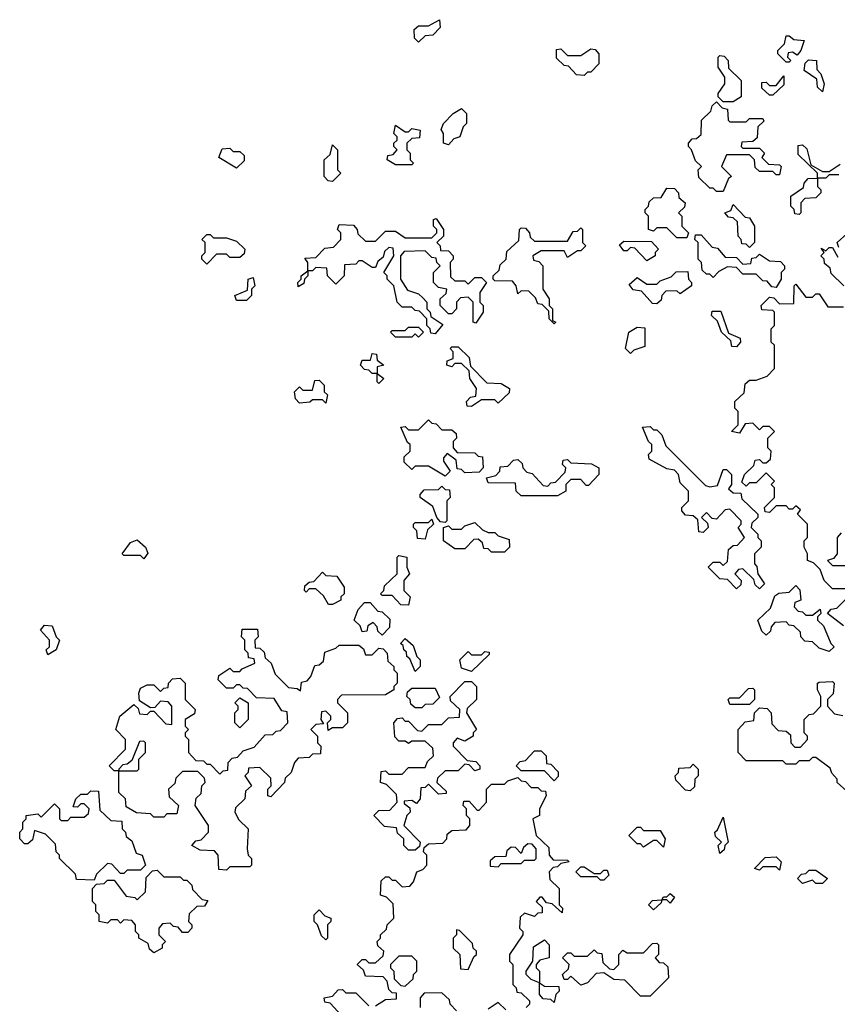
# Model space of a CAD drawing. Extents: x 2708302 to 2968450, y 494490 to 722710.
# Tile 33 of 256: x 2782280 to 2784750, y 617635 to 620608. Entities that reach past the tile are written whole.
import ezdxf

# ---------------------------------------------------------------- set-up
doc = ezdxf.new("R2010")
doc.units = 0

msp = doc.modelspace()

# ---------------------------------------------------------------- linework, layer by layer
at = {"layer": '0CON20XD'}
for points in [[(2783485, 620540), (2783473, 620553), (2783471.7, 620578.3), (2783485, 620590), (2783515, 620590), (2783548.3, 620608.3), (2783550, 620585), (2783528.3, 620561.7), (2783505, 620560), (2783485, 620540)], [(2784605, 620480), (2784595, 620480), (2784570, 620505), (2784570, 620515), (2784590, 620535), (2784595, 620560), (2784605, 620560), (2784618.3, 620548.3), (2784650, 620545), (2784640, 620515), (2784628.3, 620501.7), (2784615, 620510), (2784601.7, 620508.3), (2784600, 620495), (2784610, 620485), (2784605, 620480)], [(2783985, 620440), (2783961.7, 620441.7), (2783938.3, 620468.3), (2783925, 620470), (2783901.7, 620491.7), (2783901.7, 620518.3), (2783915, 620520), (2783935, 620500), (2783975, 620500), (2784005, 620520), (2784018.3, 620518.3), (2784030, 620505), (2784030, 620475), (2784005, 620450), (2783995, 620450), (2783985, 620440)], [(2784435, 620360), (2784405, 620360), (2784390, 620375), (2784390, 620385), (2784410, 620415), (2784410, 620435), (2784390, 620465), (2784390, 620495), (2784395, 620500), (2784408.3, 620498.3), (2784420, 620485), (2784421.7, 620461.7), (2784460, 620425), (2784460, 620375), (2784435, 620360)], [(2784705, 620390), (2784690, 620405), (2784688.3, 620428.3), (2784650, 620455), (2784653, 620477), (2784663, 620487), (2784687.5, 620485), (2784688.3, 620458.3), (2784700, 620445), (2784710, 620415), (2784705, 620390)], [(2784555, 620380), (2784545, 620380), (2784521.7, 620401.7), (2784521.7, 620418.3), (2784535, 620420), (2784545, 620410), (2784565, 620410), (2784588.3, 620438.3), (2784588.3, 620411.7), (2784555, 620380)], [(2784405, 620090), (2784385, 620090), (2784375, 620100), (2784365, 620100), (2784331.7, 620131.7), (2784330, 620155), (2784340, 620165), (2784321.7, 620181.7), (2784310, 620215), (2784300, 620225), (2784300, 620235), (2784311.7, 620248.3), (2784325, 620250), (2784338.3, 620261.7), (2784340, 620305), (2784368.3, 620331.7), (2784371.7, 620348.3), (2784385, 620360), (2784401.7, 620341.7), (2784418.3, 620338.3), (2784420, 620305), (2784425, 620300), (2784475, 620300), (2784485, 620310), (2784525, 620310), (2784528.3, 620301.7), (2784510, 620285), (2784508.3, 620251.7), (2784495, 620240), (2784461.7, 620238.3), (2784460, 620225), (2784465, 620220), (2784515, 620220), (2784530, 620205), (2784521.7, 620191.7), (2784541.7, 620171.7), (2784575, 620170), (2784580, 620165), (2784575, 620140), (2784565, 620140), (2784555, 620150), (2784515, 620150), (2784501.7, 620161.7), (2784500, 620185), (2784485, 620200), (2784415, 620200), (2784400, 620165), (2784430, 620135), (2784421.7, 620128.3), (2784405, 620090)], [(2783575, 620230), (2783560, 620235), (2783560, 620265), (2783553, 620277), (2783560, 620295), (2783590, 620325), (2783615, 620340), (2783630, 620325), (2783630, 620295), (2783620, 620285), (2783610, 620255), (2783591.7, 620248.3), (2783575, 620230)], [(2783465, 620170), (2783415, 620170), (2783390, 620185), (2783391.7, 620198.3), (2783408.3, 620201.7), (2783420, 620215), (2783410, 620225), (2783410, 620235), (2783420, 620245), (2783420, 620255), (2783410, 620265), (2783415, 620290), (2783445, 620270), (2783455, 620270), (2783465, 620280), (2783490, 620275), (2783488.3, 620251.7), (2783465, 620250), (2783450, 620235), (2783450, 620215), (2783460, 620205), (2783460, 620185), (2783470, 620175), (2783465, 620170)], [(2782935, 620160), (2782881.7, 620191.7), (2782891.7, 620218.3), (2782915, 620220), (2782925, 620210), (2782945, 620210), (2782958.3, 620198.3), (2782958.3, 620181.7), (2782935, 620160)], [(2783225, 620120), (2783211.7, 620121.7), (2783200, 620135), (2783200, 620185), (2783218.3, 620201.7), (2783225, 620230), (2783240, 620215), (2783240, 620155), (2783250, 620145), (2783225, 620120)], [(2784635, 620020), (2784621.7, 620021.7), (2784620, 620035), (2784610, 620045), (2784610, 620075), (2784648.3, 620101.7), (2784650, 620115), (2784661.7, 620128.3), (2784690, 620130), (2784690, 620145), (2784631.7, 620201.7), (2784631.7, 620228.3), (2784645, 620230), (2784658.3, 620218.3), (2784670, 620170), (2784705, 620150), (2784725, 620150), (2784758.3, 620171.7)], [(2784755, 620140), (2784725, 620140), (2784715, 620130), (2784690, 620130), (2784690, 620105), (2784700, 620095), (2784700, 620085), (2784685, 620070), (2784651.7, 620068.3), (2784640, 620055), (2784640, 620025), (2784635, 620020)], [(2784295, 619950), (2784265, 619950), (2784235, 619980), (2784205, 619980), (2784195, 619970), (2784180, 619975), (2784180, 620015), (2784170, 620025), (2784170, 620035), (2784180, 620045), (2784181.7, 620058.3), (2784195, 620070), (2784218.3, 620071.7), (2784235, 620100), (2784258.3, 620098.3), (2784270, 620085), (2784271.7, 620071.7), (2784290, 620055), (2784288.3, 620041.7), (2784270, 620025), (2784280, 620015), (2784280, 619985), (2784300, 619965), (2784295, 619950)], [(2784485, 619920), (2784475, 619930), (2784461.7, 619931.7), (2784460, 619945), (2784450, 619955), (2784448.3, 619998.3), (2784435, 620010), (2784421.7, 620011.7), (2784410, 620025), (2784428.3, 620031.7), (2784435, 620050), (2784471.7, 620011.7), (2784485, 620010), (2784500, 619985), (2784500, 619935), (2784485, 619920)], [(2783535, 619660), (2783521.7, 619661.7), (2783520, 619675), (2783510, 619685), (2783510, 619705), (2783488.3, 619728.3), (2783475, 619730), (2783465, 619740), (2783435, 619740), (2783420, 619755), (2783410, 619805), (2783390, 619825), (2783390, 619835), (2783380, 619845), (2783410, 619895), (2783408.3, 619918.3), (2783395, 619920), (2783381.7, 619908.3), (2783378.3, 619891.7), (2783361.7, 619878.3), (2783355, 619860), (2783345, 619860), (2783315, 619880), (2783305, 619880), (2783295, 619870), (2783261.7, 619868.3), (2783260, 619835), (2783235, 619810), (2783210, 619835), (2783208.3, 619858.3), (2783175, 619860), (2783165, 619850), (2783150, 619850), (2783150, 619835), (2783140, 619825), (2783138.3, 619811.7), (2783121.7, 619801.7), (2783120, 619815), (2783130, 619825), (2783130, 619835), (2783150, 619850), (2783150, 619875), (2783141.7, 619888.3), (2783175, 619890), (2783201.7, 619918.3), (2783228.3, 619921.7), (2783250, 619945), (2783250, 619965), (2783240, 619975), (2783245, 619990), (2783288.3, 619988.3), (2783300, 619975), (2783301.7, 619961.7), (2783325, 619940), (2783355, 619940), (2783385, 619970), (2783415, 619970), (2783445, 619950), (2783525, 619950), (2783540, 619965), (2783540, 619975), (2783530, 619985), (2783530, 620005), (2783538.3, 620008.3), (2783560, 619975), (2783560, 619955), (2783540, 619935), (2783550, 619925), (2783551.7, 619911.7), (2783575, 619910), (2783590, 619895), (2783590, 619885), (2783580, 619875), (2783581.7, 619831.7), (2783595, 619820), (2783625, 619820), (2783635, 619810), (2783655, 619830), (2783675, 619830), (2783690, 619815), (2783670, 619785), (2783670, 619755), (2783680, 619745), (2783680, 619725), (2783658.3, 619691.7), (2783650, 619695), (2783650, 619755), (2783635, 619770), (2783611.7, 619768.3), (2783600, 619755), (2783600, 619735), (2783585, 619720), (2783575, 619720), (2783550, 619745), (2783550, 619765), (2783568.3, 619781.7), (2783570, 619795), (2783545, 619800), (2783530, 619815), (2783530, 619845), (2783550, 619865), (2783540, 619875), (2783538.3, 619888.3), (2783525, 619890), (2783505, 619910), (2783441.7, 619908.3), (2783430, 619895), (2783430, 619825), (2783451.7, 619791.7), (2783485, 619780), (2783498.3, 619768.3), (2783510, 619755), (2783510, 619735), (2783520, 619725), (2783521.7, 619711.7), (2783558.3, 619688.3), (2783535, 619660)], [(2783895, 619690), (2783880, 619705), (2783878.3, 619728.3), (2783858.3, 619748.3), (2783845, 619750), (2783838.3, 619768.3), (2783818.3, 619788.3), (2783795, 619790), (2783785, 619780), (2783780, 619805), (2783768.3, 619818.3), (2783715, 619820), (2783710, 619825), (2783710, 619835), (2783728.3, 619851.7), (2783731.7, 619868.3), (2783750, 619885), (2783751.7, 619908.3), (2783788.3, 619941.7), (2783790, 619975), (2783795, 619980), (2783808.3, 619978.3), (2783820, 619965), (2783821.7, 619951.7), (2783835, 619940), (2783935, 619940), (2783951.7, 619968.3), (2783965, 619970), (2783975, 619980), (2783980, 619975), (2783980, 619935), (2783990, 619925), (2783975, 619910), (2783965, 619910), (2783935, 619890), (2783925, 619910), (2783855, 619910), (2783830, 619895), (2783831.7, 619881.7), (2783848.3, 619878.3), (2783860, 619865), (2783860, 619795), (2783880, 619765), (2783880, 619745), (2783890, 619735), (2783890, 619700), (2783900, 619695), (2783895, 619690)], [(2782845, 619870), (2782830, 619885), (2782830, 619895), (2782840, 619905), (2782840, 619935), (2782830, 619945), (2782845, 619960), (2782855, 619960), (2782865, 619950), (2782905, 619950), (2782935, 619940), (2782960, 619915), (2782958.3, 619901.7), (2782945, 619890), (2782915, 619890), (2782905, 619900), (2782875, 619900), (2782845, 619870)], [(2784175, 619880), (2784138.3, 619918.3), (2784125, 619920), (2784115, 619910), (2784105, 619910), (2784091.7, 619928.3), (2784105, 619940), (2784188.3, 619938.3), (2784210, 619915), (2784200, 619905), (2784200, 619895), (2784175, 619880)], [(2784565, 619800), (2784551.7, 619801.7), (2784538.3, 619818.3), (2784525, 619820), (2784505, 619840), (2784465, 619840), (2784445, 619860), (2784418.3, 619861.7), (2784391.7, 619848.3), (2784375, 619830), (2784365, 619840), (2784355, 619840), (2784341.7, 619851.7), (2784340, 619875), (2784330, 619885), (2784330, 619935), (2784320, 619945), (2784321.7, 619958.3), (2784338.3, 619958.3), (2784371.7, 619921.7), (2784388.3, 619918.3), (2784411.7, 619891.7), (2784445, 619890), (2784465, 619870), (2784488.3, 619871.7), (2784491.7, 619888.3), (2784505, 619890), (2784515, 619900), (2784545, 619880), (2784578.3, 619878.3), (2784590, 619865), (2784590, 619855), (2784580, 619845), (2784580, 619825), (2784565, 619800)], [(2784755, 619920), (2784750, 619935), (2784778.3, 619961.7)], [(2784770, 619805), (2784731.7, 619841.7), (2784728.3, 619858.3), (2784711.7, 619871.7), (2784710, 619885), (2784700, 619895), (2784710, 619905), (2784701.7, 619918.3), (2784715, 619910), (2784725, 619920), (2784735, 619920), (2784751.7, 619891.7)], [(2782965, 619760), (2782935, 619760), (2782930, 619775), (2782968.3, 619791.7), (2782970, 619825), (2782985, 619830), (2782990, 619805), (2782980, 619795), (2782980, 619775), (2782965, 619760)], [(2784205, 619750), (2784191.7, 619751.7), (2784158.3, 619788.3), (2784133, 619793), (2784121.7, 619808.3), (2784145, 619830), (2784175, 619810), (2784205, 619810), (2784215, 619820), (2784248.3, 619831.7), (2784263, 619847), (2784298.3, 619848.3), (2784300, 619825), (2784310, 619815), (2784310, 619805), (2784275, 619780), (2784265, 619790), (2784231.7, 619788.3), (2784220, 619775), (2784218.3, 619761.7), (2784205, 619750)], [(2784775, 618890), (2784735, 618890), (2784710, 618915), (2784698.3, 618948.3), (2784678.3, 618968.3), (2784660, 618975), (2784660, 618995), (2784650, 619015), (2784650, 619035), (2784660, 619045), (2784660, 619085), (2784630, 619115), (2784638.3, 619128.3), (2784625, 619140), (2784615, 619130), (2784605, 619130), (2784595, 619140), (2784565, 619140), (2784545, 619120), (2784531.7, 619121.7), (2784530, 619135), (2784560, 619165), (2784560, 619195), (2784550, 619205), (2784560, 619215), (2784535, 619240), (2784505, 619210), (2784485, 619210), (2784475, 619200), (2784461.7, 619211.7), (2784470, 619235), (2784498.3, 619261.7), (2784501.7, 619278.3), (2784515, 619280), (2784525, 619270), (2784535, 619270), (2784548.3, 619281.7), (2784550, 619305), (2784540, 619315), (2784540, 619345), (2784560, 619365), (2784545, 619380), (2784525, 619380), (2784515, 619370), (2784495, 619390), (2784471.7, 619388.3), (2784455, 619360), (2784430, 619365), (2784450, 619385), (2784450, 619425), (2784440, 619435), (2784440, 619455), (2784468.3, 619481.7), (2784471.7, 619508.3), (2784485, 619520), (2784505, 619520), (2784538.3, 619531.7), (2784560, 619555), (2784560, 619625), (2784550, 619635), (2784550, 619675), (2784560, 619685), (2784560, 619725), (2784555, 619730), (2784521.7, 619731.7), (2784520, 619745), (2784525, 619750), (2784545, 619770), (2784558.3, 619768.3), (2784575, 619750), (2784618.3, 619751.7), (2784620, 619805), (2784625, 619810), (2784655, 619770), (2784675, 619770), (2784685, 619780), (2784695, 619780), (2784721.7, 619741.7), (2784768.3, 619741.7)], [(2784445, 619620), (2784431.7, 619621.7), (2784428.3, 619638.3), (2784400, 619665), (2784388.3, 619698.3), (2784370, 619715), (2784371.7, 619728.3), (2784398.3, 619728.3), (2784421.7, 619661.7), (2784456.7, 619646.7), (2784457.5, 619635), (2784445, 619620)], [(2783485, 619650), (2783475, 619660), (2783465, 619650), (2783415, 619650), (2783400, 619665), (2783405, 619670), (2783445, 619670), (2783455, 619680), (2783485, 619680), (2783500, 619665), (2783485, 619650)], [(2784125, 619600), (2784110, 619615), (2784120, 619665), (2784145, 619680), (2784168.3, 619678.3), (2784168.3, 619621.7), (2784135, 619610), (2784125, 619600)], [(2783645, 619440), (2783631.7, 619441.7), (2783630, 619455), (2783641.7, 619468.3), (2783658.3, 619471.7), (2783660, 619495), (2783640, 619525), (2783638.3, 619548.3), (2783615, 619570), (2783595, 619570), (2783585, 619560), (2783570, 619565), (2783571.7, 619578.3), (2783590, 619585), (2783590, 619605), (2783580, 619615), (2783585, 619620), (2783605, 619620), (2783638.3, 619588.3), (2783641.7, 619561.7), (2783691.7, 619511.7), (2783735, 619510), (2783760, 619495), (2783758.3, 619481.7), (2783725, 619450), (2783715, 619460), (2783675, 619460), (2783645, 619440)], [(2783365, 619510), (2783360, 619515), (2783360, 619540), (2783345, 619540), (2783335, 619550), (2783321.7, 619551.7), (2783310, 619565), (2783315, 619580), (2783340, 619580), (2783345, 619600), (2783358.3, 619598.3), (2783360, 619580), (2783380, 619565), (2783360, 619560), (2783360, 619540), (2783380, 619525), (2783365, 619510)], [(2783205, 619450), (2783195, 619460), (2783165, 619460), (2783157, 619453), (2783125, 619450), (2783113, 619463), (2783110, 619485), (2783125, 619500), (2783135, 619490), (2783165, 619490), (2783171.7, 619518.3), (2783185, 619520), (2783200, 619505), (2783200, 619485), (2783210, 619475), (2783205, 619450)], [(2783565, 619230), (2783515, 619260), (2783475, 619260), (2783465, 619250), (2783441.7, 619271.7), (2783441.7, 619288.3), (2783460, 619305), (2783460, 619325), (2783451.7, 619331.7), (2783431.7, 619378.3), (2783445, 619380), (2783455, 619370), (2783485, 619370), (2783515, 619400), (2783525, 619390), (2783538.3, 619388.3), (2783555, 619370), (2783585, 619370), (2783598.3, 619358.3), (2783600, 619345), (2783590, 619335), (2783590, 619315), (2783601.7, 619301.7), (2783655, 619300), (2783665, 619290), (2783678.3, 619288.3), (2783680, 619255), (2783668.3, 619241.7), (2783625, 619240), (2783615, 619250), (2783601.7, 619251.7), (2783598.3, 619278.3), (2783571.7, 619298.3), (2783560, 619285), (2783560, 619275), (2783580, 619245), (2783565, 619230)], [(2784515, 618890), (2784501.7, 618901.7), (2784498.3, 618918.3), (2784465, 618950), (2784451.7, 618948.3), (2784440, 618935), (2784460, 618915), (2784458.3, 618901.7), (2784445, 618890), (2784418.3, 618918.3), (2784395, 618920), (2784360, 618955), (2784375, 618970), (2784395, 618970), (2784405, 618960), (2784418.3, 618971.7), (2784421.7, 619008.3), (2784435, 619020), (2784448.3, 619021.7), (2784470, 619045), (2784450, 619075), (2784460, 619085), (2784460, 619095), (2784425, 619130), (2784411.7, 619128.3), (2784385, 619100), (2784371.7, 619101.7), (2784355, 619120), (2784340, 619105), (2784358.3, 619088.3), (2784360, 619075), (2784345, 619060), (2784331.7, 619061.7), (2784328.3, 619098.3), (2784315, 619110), (2784291.7, 619111.7), (2784280, 619125), (2784280, 619135), (2784300, 619155), (2784300, 619185), (2784275, 619210), (2784270, 619235), (2784258.3, 619248.3), (2784235, 619252.5), (2784181.7, 619281.7), (2784180, 619295), (2784190, 619305), (2784190, 619325), (2784180, 619335), (2784161.7, 619378.3), (2784185, 619380), (2784195, 619370), (2784205, 619370), (2784220, 619355), (2784231.7, 619321.7), (2784351.7, 619201.7), (2784365, 619197.5), (2784388.3, 619201.7), (2784405, 619250), (2784415, 619250), (2784430, 619235), (2784430, 619205), (2784421.7, 619191.7), (2784435, 619180), (2784458.3, 619178.3), (2784461.7, 619161.7), (2784510, 619115), (2784510, 619105), (2784491.7, 619088.3), (2784490, 619075), (2784510, 619055), (2784510, 619045), (2784520, 619035), (2784520, 619015), (2784500, 618995), (2784500, 618965), (2784507, 618957), (2784510, 618935), (2784530, 618905), (2784515, 618890)], [(2783905, 619170), (2783795, 619170), (2783780, 619185), (2783778.3, 619208.3), (2783695, 619210), (2783690, 619225), (2783718.3, 619231.7), (2783730, 619245), (2783731.7, 619258.3), (2783755, 619260), (2783771.7, 619278.3), (2783785, 619280), (2783798.3, 619268.3), (2783800, 619255), (2783811.7, 619241.7), (2783828.3, 619238.3), (2783861.7, 619201.7), (2783875, 619200), (2783885, 619210), (2783898.3, 619211.7), (2783928.3, 619241.7), (2783930, 619255), (2783920, 619265), (2783921.7, 619278.3), (2783935, 619280), (2783945, 619270), (2784007, 619267), (2784030, 619255), (2784030, 619235), (2783998.3, 619201.7), (2783991.7, 619201.7), (2783975, 619220), (2783945, 619220), (2783930, 619205), (2783930, 619185), (2783905, 619170)], [(2783565, 619090), (2783551.7, 619091.7), (2783540, 619105), (2783528.3, 619138.3), (2783490, 619165), (2783490, 619175), (2783501.7, 619188.3), (2783545, 619190), (2783555, 619200), (2783565, 619190), (2783578.3, 619188.3), (2783580, 619165), (2783570, 619155), (2783570, 619095), (2783565, 619090)], [(2783505, 619040), (2783481.7, 619041.7), (2783480, 619065), (2783470, 619075), (2783470, 619085), (2783475, 619090), (2783515, 619090), (2783525, 619100), (2783530, 619085), (2783511.7, 619068.3), (2783505, 619040)], [(2783745, 619000), (2783705, 619000), (2783695, 619010), (2783681.7, 619011.7), (2783678.3, 619028.3), (2783665, 619040), (2783651.7, 619038.3), (2783625, 619010), (2783595, 619010), (2783560, 619035), (2783560, 619075), (2783575, 619080), (2783585, 619070), (2783615, 619070), (2783625, 619080), (2783655, 619090), (2783678.3, 619068.3), (2783695, 619060), (2783715, 619060), (2783725, 619050), (2783758.3, 619038.3), (2783760, 619015), (2783745, 619000)], [(2784761.7, 619058.3), (2784750, 619045), (2784750, 618995), (2784738.3, 618981.7), (2784720, 618975), (2784735, 618960), (2784775, 618960)], [(2782655, 618980), (2782645, 618990), (2782595, 618990), (2782590, 618995), (2782615, 619030), (2782635, 619037.5), (2782660, 619015), (2782667, 618997), (2782655, 618980)], [(2783455, 618840), (2783431.7, 618841.7), (2783405, 618870), (2783375, 618870), (2783370, 618875), (2783380, 618885), (2783381.7, 618898.3), (2783420, 618935), (2783420, 618985), (2783425, 618990), (2783450, 618985), (2783450, 618955), (2783457.5, 618935), (2783440, 618915), (2783440, 618885), (2783460, 618865), (2783455, 618840)], [(2783225, 618842.5), (2783212.5, 618842.5), (2783198.3, 618868.3), (2783175, 618890), (2783155, 618890), (2783145, 618880), (2783140, 618885), (2783141.7, 618898.3), (2783155, 618910), (2783168.3, 618911.7), (2783195, 618940), (2783205, 618930), (2783238.3, 618928.3), (2783260, 618895), (2783260, 618875), (2783250, 618865), (2783250, 618855), (2783225, 618842.5)], [(2784725, 618700), (2784695, 618710), (2784675, 618730), (2784651.7, 618731.7), (2784640, 618745), (2784638.3, 618758.3), (2784618.3, 618778.3), (2784605, 618780), (2784595, 618790), (2784561.7, 618788.3), (2784550, 618775), (2784548.3, 618761.7), (2784535, 618750), (2784521.7, 618761.7), (2784510, 618795), (2784548.3, 618831.7), (2784561.7, 618868.3), (2784573, 618877), (2784605, 618880), (2784625, 618900), (2784637, 618887), (2784640, 618855), (2784621.7, 618848.3), (2784620, 618835), (2784631.7, 618821.7), (2784645, 618820), (2784655, 618810), (2784675, 618810), (2784698.3, 618828.3), (2784700, 618815), (2784690, 618805), (2784690, 618795), (2784708.3, 618778.3), (2784730, 618725), (2784740, 618715), (2784725, 618700)], [(2783375, 618750), (2783361.7, 618761.7), (2783360, 618775), (2783348.3, 618788.3), (2783331.7, 618778.3), (2783328.3, 618761.7), (2783315, 618760), (2783308.3, 618778.3), (2783290, 618795), (2783303, 618827), (2783321.7, 618848.3), (2783338.3, 618848.3), (2783361.7, 618821.7), (2783375, 618820), (2783398.3, 618798.3), (2783397, 618773), (2783375, 618750)], [(2784768.3, 618778.3), (2784720, 618815), (2784731.7, 618828.3), (2784748.3, 618831.7), (2784778.3, 618861.7)], [(2782365, 618690), (2782360, 618705), (2782370, 618715), (2782370, 618735), (2782342.5, 618765), (2782355, 618780), (2782378.3, 618778.3), (2782390, 618745), (2782400, 618735), (2782390, 618705), (2782365, 618690)], [(2782905, 618040), (2782881.7, 618041.7), (2782880, 618085), (2782868.3, 618098.3), (2782825, 618100), (2782800, 618115), (2782811.7, 618128.3), (2782828.3, 618131.7), (2782850, 618155), (2782850, 618175), (2782810, 618235), (2782813, 618257), (2782828.3, 618271.7), (2782830, 618295), (2782840, 618305), (2782838.3, 618318.3), (2782818.3, 618338.3), (2782771.7, 618338.3), (2782751.7, 618318.3), (2782748.3, 618301.7), (2782730, 618285), (2782731.7, 618261.7), (2782760, 618235), (2782755, 618210), (2782725, 618210), (2782715, 618200), (2782685, 618200), (2782675, 618210), (2782633, 618213), (2782601.7, 618231.7), (2782600, 618255), (2782580, 618275), (2782580, 618340), (2782565, 618340), (2782550, 618355), (2782600, 618405), (2782600, 618435), (2782570, 618465), (2782582.5, 618505), (2782625, 618540), (2782638.3, 618528.3), (2782641.7, 618511.7), (2782665, 618510), (2782675, 618520), (2782685, 618520), (2782721.7, 618481.7), (2782740, 618480), (2782740, 618535), (2782728.3, 618548.3), (2782705, 618550), (2782688.3, 618531.7), (2782675, 618530), (2782641.7, 618551.7), (2782640, 618575), (2782645, 618590), (2782665, 618600), (2782685, 618600), (2782705, 618580), (2782715, 618590), (2782728.3, 618591.7), (2782730, 618605), (2782741.7, 618618.3), (2782765, 618620), (2782780, 618605), (2782780, 618555), (2782810, 618525), (2782808.3, 618511.7), (2782780, 618495), (2782780, 618475), (2782790, 618465), (2782780, 618455), (2782780, 618445), (2782790, 618435), (2782790, 618395), (2782811.7, 618371.7), (2782835, 618370), (2782845, 618360), (2782855, 618360), (2782885, 618330), (2782895, 618340), (2782908.3, 618341.7), (2782910, 618365), (2782921.7, 618378.3), (2782938.3, 618381.7), (2782955, 618400), (2782988.3, 618411.7), (2783021.7, 618448.3), (2783045, 618450), (2783055, 618460), (2783068.3, 618461.7), (2783090, 618485), (2783088.3, 618518.3), (2783071.7, 618521.7), (2783048.3, 618558.3), (2782995, 618560), (2782968.3, 618588.3), (2782955, 618590), (2782945, 618600), (2782935, 618600), (2782925, 618590), (2782905, 618590), (2782880, 618615), (2782881.7, 618628.3), (2782915, 618650), (2782925, 618640), (2782945, 618640), (2782951.7, 618648.3), (2782990, 618665), (2782988.3, 618678.3), (2782971.7, 618681.7), (2782970, 618695), (2782960, 618705), (2782960, 618735), (2782950, 618745), (2782951.7, 618768.3), (2782998.3, 618768.3), (2783000, 618745), (2782990, 618735), (2782991.7, 618711.7), (2783005, 618710), (2783018.3, 618698.3), (2783021.7, 618681.7), (2783040, 618665), (2783051.7, 618631.7), (2783091.7, 618591.7), (2783118.3, 618588.3), (2783128.3, 618581.7), (2783131.7, 618608.3), (2783148.3, 618611.7), (2783160, 618625), (2783171.7, 618658.3), (2783185, 618660), (2783198.3, 618671.7), (2783201.7, 618698.3), (2783235, 618710), (2783245, 618720), (2783305, 618720), (2783318.3, 618708.3), (2783325, 618690), (2783345, 618690), (2783365, 618710), (2783378.3, 618708.3), (2783390, 618695), (2783391.7, 618671.7), (2783410, 618655), (2783410, 618645), (2783420, 618635), (2783420, 618605), (2783410, 618595), (2783410, 618585), (2783385, 618570), (2783251.7, 618568.3), (2783240, 618555), (2783240, 618545), (2783270, 618515), (2783270, 618485), (2783255, 618470), (2783225, 618470), (2783211.7, 618461.7), (2783210, 618485), (2783220, 618495), (2783220, 618505), (2783205, 618520), (2783191.7, 618518.3), (2783190, 618495), (2783198.3, 618481.7), (2783175, 618480), (2783160, 618465), (2783180, 618445), (2783180, 618425), (2783190, 618415), (2783188.3, 618391.7), (2783165, 618390), (2783155, 618380), (2783121.7, 618378.3), (2783110, 618365), (2783100, 618335), (2783081.7, 618318.3), (2783080, 618305), (2783038.3, 618261.7), (2783030, 618265), (2783030, 618285), (2783040, 618295), (2783038.3, 618318.3), (2783005, 618350), (2782971.7, 618348.3), (2782970, 618335), (2782960, 618325), (2782980, 618295), (2782961.7, 618278.3), (2782960, 618255), (2782931.7, 618228.3), (2782930, 618215), (2782941.7, 618191.7), (2782970, 618165), (2782967.5, 618105), (2782970, 618085), (2782980, 618075), (2782980, 618055), (2782975, 618050), (2782915, 618050), (2782905, 618040)], [(2783475, 618640), (2783458.3, 618678.3), (2783450, 618685), (2783448.3, 618698.3), (2783440, 618705), (2783438.3, 618718.3), (2783430, 618725), (2783445, 618740), (2783468.3, 618718.3), (2783480, 618685), (2783490, 618675), (2783490, 618655), (2783475, 618640)], [(2783645, 618640), (2783615, 618650), (2783610, 618675), (2783635, 618700), (2783645, 618690), (2783675, 618690), (2783685, 618700), (2783698.3, 618698.3), (2783698.3, 618691.7), (2783645, 618640)], [(2783475, 618100), (2783455, 618100), (2783440, 618115), (2783440, 618135), (2783421.7, 618151.7), (2783418.3, 618168.3), (2783381.7, 618171.7), (2783350, 618205), (2783365, 618220), (2783398.3, 618221.7), (2783420, 618245), (2783418.3, 618268.3), (2783388.3, 618298.3), (2783370, 618305), (2783371.7, 618338.3), (2783385, 618340), (2783395, 618330), (2783435, 618330), (2783455, 618350), (2783505, 618350), (2783511.7, 618368.3), (2783530, 618385), (2783528.3, 618408.3), (2783505, 618430), (2783465, 618430), (2783455, 618422.5), (2783445, 618430), (2783425, 618430), (2783413, 618443), (2783410, 618485), (2783421.7, 618498.3), (2783435, 618500), (2783445, 618490), (2783455, 618490), (2783481.7, 618461.7), (2783495, 618460), (2783515, 618480), (2783555, 618480), (2783575, 618500), (2783608.3, 618501.7), (2783610, 618525), (2783581.7, 618551.7), (2783580, 618565), (2783625, 618610), (2783645, 618610), (2783660, 618595), (2783660, 618555), (2783631.7, 618528.3), (2783630, 618515), (2783660, 618465), (2783650, 618455), (2783650, 618445), (2783625, 618430), (2783601.7, 618438.3), (2783590, 618425), (2783590, 618415), (2783631.7, 618371.7), (2783658.3, 618368.3), (2783670, 618355), (2783670, 618345), (2783655, 618340), (2783638.3, 618358.3), (2783625, 618360), (2783605, 618340), (2783565, 618340), (2783541.7, 618318.3), (2783540, 618305), (2783568.3, 618278.3), (2783568.3, 618271.7), (2783545, 618270), (2783515, 618300), (2783505, 618290), (2783491.7, 618288.3), (2783490, 618255), (2783478.3, 618241.7), (2783465, 618250), (2783441.7, 618248.3), (2783441.7, 618241.7), (2783458.3, 618228.3), (2783460, 618215), (2783450, 618205), (2783440, 618175), (2783490, 618125), (2783488.3, 618111.7), (2783475, 618100)], [(2784778.3, 618278.3), (2784750, 618305), (2784750, 618315), (2784733, 618333), (2784728.3, 618348.3), (2784685, 618380), (2784675, 618380), (2784665, 618370), (2784635, 618370), (2784625, 618360), (2784595, 618360), (2784585, 618370), (2784475, 618370), (2784450, 618395), (2784450, 618465), (2784471.7, 618488.3), (2784498.3, 618491.7), (2784500, 618515), (2784515, 618530), (2784538.3, 618528.3), (2784550, 618515), (2784551.7, 618481.7), (2784571.7, 618461.7), (2784595, 618460), (2784608.3, 618448.3), (2784610, 618425), (2784621.7, 618411.7), (2784638.3, 618411.7), (2784660, 618435), (2784660, 618445), (2784650, 618455), (2784650, 618495), (2784665, 618510), (2784678.3, 618511.7), (2784700, 618535), (2784700, 618565), (2784690, 618585), (2784690, 618605), (2784695, 618607.5), (2784735, 618610), (2784740, 618605), (2784737, 618573), (2784720, 618555), (2784720, 618535), (2784741.7, 618511.7), (2784767, 618507)], [(2783495, 618530), (2783475, 618530), (2783461.7, 618541.7), (2783460, 618555), (2783450, 618565), (2783451.7, 618578.3), (2783465, 618590), (2783535, 618590), (2783548.3, 618561.7), (2783528.3, 618541.7), (2783505, 618540), (2783495, 618530)], [(2784485, 618540), (2784425, 618540), (2784420, 618555), (2784425, 618560), (2784455, 618560), (2784481.7, 618588.3), (2784495, 618590), (2784500, 618585), (2784500, 618555), (2784485, 618540)], [(2782945, 618470), (2782930, 618485), (2782930, 618515), (2782940, 618525), (2782940, 618535), (2782930, 618545), (2782945, 618560), (2782970, 618545), (2782970, 618495), (2782945, 618470)], [(2782635, 618340), (2782640, 618345), (2782640, 618375), (2782660, 618395), (2782660, 618425), (2782655, 618430), (2782641.7, 618428.3), (2782618.3, 618371.7), (2782605, 618360), (2782591.7, 618358.3), (2782580, 618345), (2782580, 618340), (2782635, 618340)], [(2783895, 618310), (2783865, 618340), (2783795, 618340), (2783780, 618355), (2783791.7, 618368.3), (2783808.3, 618371.7), (2783835, 618400), (2783855, 618400), (2783870, 618385), (2783871.7, 618361.7), (2783885, 618360), (2783907, 618337), (2783907, 618323), (2783895, 618310)], [(2784305, 618280), (2784291.7, 618281.7), (2784261.7, 618311.7), (2784260, 618325), (2784270, 618335), (2784271.7, 618348.3), (2784305, 618350), (2784315, 618360), (2784330, 618345), (2784330, 618325), (2784320, 618315), (2784318.3, 618291.7), (2784305, 618280)], [(2783355, 617630), (2783385, 617650), (2783418.3, 617651.7), (2783418.3, 617668.3), (2783405, 617670), (2783395, 617680), (2783390, 617705), (2783378.3, 617718.3), (2783325, 617720), (2783318.3, 617738.3), (2783300, 617755), (2783315, 617770), (2783325, 617770), (2783335, 617760), (2783355, 617760), (2783378.3, 617781.7), (2783380, 617795), (2783361.7, 617811.7), (2783360, 617825), (2783370, 617835), (2783370, 617845), (2783388.3, 617861.7), (2783390, 617875), (2783410, 617895), (2783408.3, 617938.3), (2783388.3, 617958.3), (2783370, 617965), (2783371.7, 618008.3), (2783385, 618020), (2783395, 618020), (2783405, 618010), (2783415, 618010), (2783435, 617990), (2783458.3, 617991.7), (2783470, 618005), (2783480, 618035), (2783498.3, 618041.7), (2783510, 618055), (2783510, 618085), (2783500, 618095), (2783501.7, 618108.3), (2783515, 618120), (2783558.3, 618121.7), (2783570, 618135), (2783571.7, 618148.3), (2783585, 618160), (2783628.3, 618161.7), (2783640, 618175), (2783640, 618195), (2783630, 618205), (2783630, 618225), (2783620, 618235), (2783621.7, 618248.3), (2783638.3, 618248.3), (2783661.7, 618221.7), (2783668.3, 618221.7), (2783690, 618245), (2783690, 618285), (2783705, 618300), (2783745, 618300), (2783755, 618310), (2783785, 618320), (2783795, 618310), (2783808.3, 618308.3), (2783825, 618290), (2783845, 618290), (2783855, 618280), (2783868.3, 618278.3), (2783870, 618265), (2783850, 618225), (2783850, 618205), (2783830, 618195), (2783840, 618145), (2783878.3, 618108.3), (2783880, 618085), (2783891.7, 618071.7), (2783935, 618070), (2783940, 618065), (2783915, 618060), (2783905, 618050), (2783891.7, 618048.3), (2783880, 618035), (2783881.7, 618011.7), (2783910, 617985), (2783910, 617935), (2783920, 617925), (2783918.3, 617911.7), (2783888.3, 617938.3), (2783871.7, 617941.7), (2783858.3, 617958.3), (2783851.7, 617958.3), (2783840, 617945), (2783858.3, 617928.3), (2783858.3, 617911.7), (2783845, 617910), (2783835, 617900), (2783805, 617910), (2783791.7, 617898.3), (2783790, 617865), (2783800, 617855), (2783800, 617845), (2783760, 617785), (2783760, 617765), (2783770, 617755), (2783770, 617695), (2783780, 617685), (2783781.7, 617671.7), (2783795, 617670), (2783820, 617645), (2783820, 617635), (2783810, 617625)], [(2782505, 618010), (2782451.7, 618011.7), (2782448.3, 618028.3), (2782400, 618075), (2782400, 618085), (2782390, 618095), (2782388.3, 618118.3), (2782358.3, 618148.3), (2782325, 618160), (2782318.3, 618131.7), (2782305, 618120), (2782295, 618120), (2782280, 618135), (2782280, 618155), (2782290, 618165), (2782290, 618185), (2782300, 618195), (2782300, 618205), (2782335, 618210), (2782345, 618200), (2782385, 618240), (2782400, 618225), (2782400, 618195), (2782405, 618190), (2782425, 618190), (2782435, 618200), (2782475, 618200), (2782488.3, 618211.7), (2782490, 618225), (2782475, 618240), (2782465, 618240), (2782455, 618230), (2782441.7, 618231.7), (2782450, 618255), (2782465, 618270), (2782485, 618270), (2782495, 618280), (2782518.3, 618278.3), (2782521.7, 618221.7), (2782555, 618190), (2782588.3, 618188.3), (2782590, 618165), (2782600, 618155), (2782601.7, 618141.7), (2782618.3, 618128.3), (2782631.7, 618091.7), (2782650, 618085), (2782660, 618055), (2782645, 618040), (2782605, 618040), (2782595, 618030), (2782585, 618030), (2782558.3, 618058.3), (2782545, 618060), (2782511.7, 618028.3), (2782505, 618010)], [(2784395, 618090), (2784390, 618115), (2784400, 618125), (2784381.7, 618141.7), (2784380, 618155), (2784388.3, 618161.7), (2784405, 618200), (2784420, 618125), (2784410, 618115), (2784408.3, 618101.7), (2784395, 618090)], [(2784225, 618110), (2784205, 618130), (2784195, 618130), (2784165, 618110), (2784155, 618120), (2784145, 618120), (2784120, 618145), (2784145, 618170), (2784155, 618170), (2784165, 618160), (2784215, 618160), (2784230, 618135), (2784225, 618110)], [(2783725, 618050), (2783735, 618060), (2783795, 618060), (2783805, 618070), (2783835, 618070), (2783840, 618075), (2783840, 618105), (2783828.3, 618118.3), (2783815, 618120), (2783801.7, 618108.3), (2783795, 618090), (2783778.3, 618108.3), (2783765, 618110), (2783751.7, 618098.3), (2783748.3, 618081.7), (2783715, 618080), (2783701.7, 618068.3), (2783701.7, 618051.7), (2783725, 618050)], [(2784575, 618040), (2784565, 618050), (2784525, 618050), (2784515, 618040), (2784500, 618045), (2784531.7, 618078.3), (2784565, 618080), (2784580, 618065), (2784575, 618040)], [(2782685, 617790), (2782671.7, 617801.7), (2782668.3, 617818.3), (2782640, 617835), (2782640, 617845), (2782630, 617855), (2782630, 617875), (2782618.3, 617888.3), (2782595, 617890), (2782585, 617880), (2782575, 617890), (2782555, 617890), (2782545, 617880), (2782520, 617885), (2782520, 617905), (2782510, 617915), (2782510, 617935), (2782500, 617945), (2782500, 617985), (2782511.7, 617998.3), (2782535, 618000), (2782545, 618010), (2782565, 618010), (2782601.7, 617961.7), (2782627.5, 617957.5), (2782635, 617950), (2782660, 617975), (2782661.7, 618018.3), (2782681.7, 618038.3), (2782695, 618040), (2782715, 618020), (2782765, 618020), (2782775, 618010), (2782785, 618010), (2782800, 617995), (2782801.7, 617981.7), (2782831.7, 617951.7), (2782848.3, 617948.3), (2782838.3, 617931.7), (2782815, 617930), (2782791.7, 617908.3), (2782790, 617885), (2782800, 617875), (2782800, 617865), (2782788.3, 617851.7), (2782771.7, 617851.7), (2782758.3, 617868.3), (2782745, 617870), (2782735, 617880), (2782711.7, 617878.3), (2782700, 617865), (2782700, 617845), (2782720, 617825), (2782710, 617815), (2782710, 617805), (2782685, 617790)], [(2784045, 618010), (2784035, 618010), (2784025, 618020), (2783975, 618020), (2783960, 618035), (2783975, 618050), (2783985, 618050), (2784015, 618030), (2784035, 618030), (2784045, 618040), (2784055, 618040), (2784060, 618025), (2784045, 618010)], [(2784705, 618000), (2784685, 618000), (2784675, 618010), (2784645, 618000), (2784630, 618015), (2784641.7, 618028.3), (2784655, 618030), (2784665, 618040), (2784685, 618040), (2784720, 618015), (2784705, 618000)], [(2784195, 617920), (2784180, 617935), (2784191.7, 617948.3), (2784220, 617950), (2784225, 617960), (2784235, 617960), (2784245, 617970), (2784258.3, 617958.3), (2784245, 617940), (2784235, 617950), (2784220, 617950), (2784218.3, 617941.7), (2784195, 617920)], [(2783205, 617830), (2783191.7, 617841.7), (2783180, 617875), (2783170, 617885), (2783170, 617905), (2783185, 617920), (2783201.7, 617901.7), (2783220, 617895), (2783220, 617885), (2783210, 617875), (2783210, 617835), (2783205, 617830)], [(2783635, 617740), (2783651.7, 617778.3), (2783660, 617785), (2783660, 617795), (2783650, 617805), (2783648.3, 617818.3), (2783608.3, 617858.3), (2783600, 617860), (2783600, 617845), (2783590, 617835), (2783590, 617805), (2783610, 617785), (2783611.7, 617741.7), (2783635, 617740)], [(2783895, 617640), (2783885, 617650), (2783861.7, 617651.7), (2783850, 617665), (2783850, 617700), (2783825, 617710), (2783810, 617725), (2783810, 617735), (2783830, 617765), (2783831.7, 617808.3), (2783865, 617830), (2783880, 617815), (2783880, 617775), (2783851.7, 617768.3), (2783840, 617755), (2783840, 617745), (2783850, 617735), (2783850, 617700), (2783865, 617690), (2783908.3, 617688.3), (2783910, 617675), (2783900, 617665), (2783895, 617640)], [(2784185, 617660), (2784155, 617660), (2784108.3, 617708.3), (2784075, 617710), (2784045, 617730), (2784021.7, 617728.3), (2783995, 617700), (2783975, 617692.5), (2783945, 617720), (2783935, 617710), (2783925, 617710), (2783920, 617725), (2783938.3, 617741.7), (2783940, 617755), (2783920, 617775), (2783935, 617790), (2783945, 617790), (2783955, 617780), (2783995, 617780), (2784015, 617800), (2784025, 617790), (2784038.3, 617788.3), (2784041.7, 617761.7), (2784061.7, 617741.7), (2784075, 617740), (2784090, 617755), (2784090, 617785), (2784101.7, 617798.3), (2784115, 617790), (2784165, 617790), (2784191.7, 617818.3), (2784205, 617820), (2784210, 617815), (2784210, 617785), (2784200, 617775), (2784211.7, 617761.7), (2784225, 617760), (2784238.3, 617748.3), (2784240, 617715), (2784185, 617660)], [(2783445, 617690), (2783468.3, 617711.7), (2783470, 617725), (2783480, 617735), (2783480, 617765), (2783465, 617780), (2783425, 617780), (2783400, 617755), (2783400, 617745), (2783410, 617735), (2783411.7, 617711.7), (2783431.7, 617691.7), (2783445, 617690)], [(2783251.7, 617601.7), (2783218.3, 617638.3), (2783201.7, 617641.7), (2783200, 617655), (2783225, 617660), (2783241.7, 617678.3), (2783255, 617680), (2783265, 617670), (2783295, 617670), (2783335, 617630)], [(2783600, 617615), (2783580, 617635), (2783578.3, 617648.3), (2783555, 617670), (2783501.7, 617668.3), (2783490, 617655), (2783490, 617625)], [(2783748.3, 617618.3), (2783725, 617640), (2783695, 617620)]]:
    msp.add_lwpolyline(points, dxfattribs=at)

doc.saveas('drawing.dxf')
